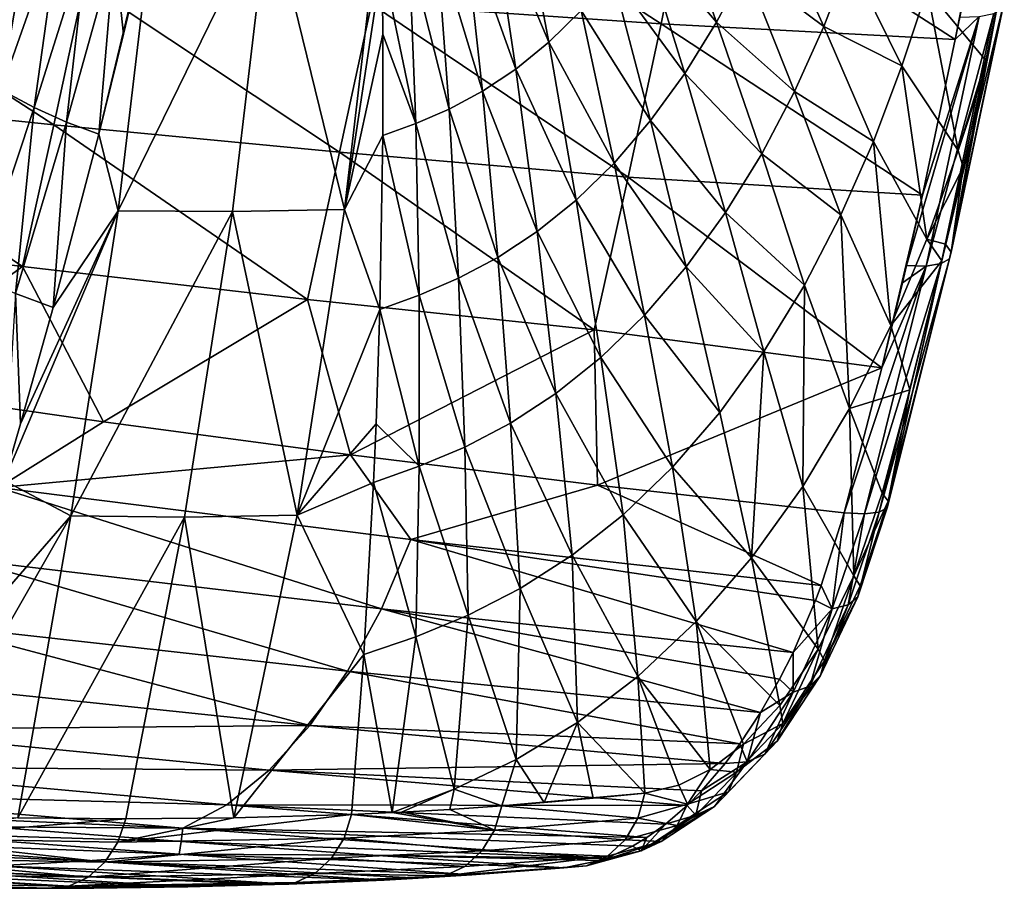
# Model space of a CAD drawing. Header units: metres. Extents: x 26 to 263, y -109 to 109.
# Tile 232 of 256: x 146 to 157, y -96 to -86. Entities that reach past the tile are written whole.
import ezdxf

# ---------------------------------------------------------------- set-up
doc = ezdxf.new("R2010")
doc.units = ezdxf.units.M
doc.layers.add('solid_500750', color=7, linetype='CONTINUOUS')

msp = doc.modelspace()

# ---------------------------------------------------------------- linework, layer by layer
at = {"layer": 'solid_500750'}
for points in [[(150.234665, -84.571678, 22.550259), (153.01886, -86.377235, 24.97905), (149.90889, -86.167274, 23.004427)], [(150.234665, -84.571678, 22.550259), (153.352753, -84.724182, 24.512287), (153.01886, -86.377235, 24.97905)], [(153.352753, -84.724182, 24.512287), (156.1772, -86.547089, 27.004286), (153.01886, -86.377235, 24.97905)], [(153.352753, -84.724182, 24.512287), (156.529434, -84.771332, 26.508871), (156.1772, -86.547089, 27.004286)], [(156.529434, -84.771332, 26.508871), (156.225586, -86.306702, 26.936512), (156.1772, -86.547089, 27.004286)], [(146.270798, -85.102325, 46.043823), (145.977966, -84.863426, 46.461357), (145.578094, -86.848694, 46.573936)], [(151.491409, -84.875816, 38.584274), (151.198776, -85.115059, 39.002876), (151.814957, -86.57579, 37.663479)], [(151.491409, -84.875816, 38.584274), (151.814957, -86.57579, 37.663479), (152.161636, -86.235565, 37.168888)], [(153.102676, -84.944679, 35.824417), (152.810257, -85.413963, 36.242542), (153.615524, -86.361649, 34.568562)], [(153.102676, -84.944679, 35.824417), (153.615524, -86.361649, 34.568562), (153.925705, -85.777451, 34.12056)], [(147.582458, -85.057518, 44.30603), (147.247971, -86.489105, 44.447887), (146.982468, -87.562737, 44.544022)], [(147.190659, -88.386589, 44.032692), (147.582458, -85.057518, 44.30603), (146.982468, -87.562737, 44.544022)], [(147.190659, -88.386589, 44.032692), (148.811737, -85.069092, 42.582405), (147.582458, -85.057518, 44.30603)], [(147.190659, -88.386589, 44.032692), (148.417114, -88.395195, 42.305561), (148.811737, -85.069092, 42.582405)], [(147.582458, -85.057518, 44.30603), (147.436584, -85.693657, 44.370991), (147.247971, -86.489105, 44.447887)], [(148.811737, -85.069092, 42.582405), (148.417114, -88.395195, 42.305561), (149.620941, -88.37368, 40.56572)], [(148.811737, -85.069092, 42.582405), (149.620941, -88.37368, 40.56572), (150.012024, -85.037697, 40.840565)], [(149.620941, -88.37368, 40.56572), (150.023788, -85.707298, 40.672909), (150.012024, -85.037697, 40.840565)], [(146.270798, -85.102325, 46.043823), (145.578094, -86.848694, 46.573936), (145.933502, -87.086334, 46.063946)], [(146.565674, -85.29924, 45.622974), (146.270798, -85.102325, 46.043823), (145.933502, -87.086334, 46.063946)], [(151.198776, -85.115059, 39.002876), (150.903717, -85.312256, 39.42453), (151.460205, -86.86454, 38.16893)], [(151.198776, -85.115059, 39.002876), (151.460205, -86.86454, 38.16893), (151.814957, -86.57579, 37.663479)], [(154.203323, -85.168755, 33.716347), (153.925705, -85.777451, 34.12056), (154.76593, -86.406784, 32.316479)], [(154.203323, -85.168755, 33.716347), (154.76593, -86.406784, 32.316479), (155.043793, -85.689423, 31.897598)], [(146.565674, -85.29924, 45.622974), (145.933502, -87.086334, 46.063946), (146.287216, -87.278107, 45.554417)], [(146.859238, -85.458145, 45.20295), (146.565674, -85.29924, 45.622974), (146.287216, -87.278107, 45.554417)], [(150.903717, -85.312256, 39.42453), (150.608978, -85.47139, 39.844658), (151.101959, -87.102531, 38.67812)], [(150.903717, -85.312256, 39.42453), (151.101959, -87.102531, 38.67812), (151.460205, -86.86454, 38.16893)], [(152.810257, -85.413963, 36.242542), (152.495117, -85.846619, 36.692749), (153.274261, -86.911682, 35.058746)], [(152.810257, -85.413963, 36.242542), (153.274261, -86.911682, 35.058746), (153.615524, -86.361649, 34.568562)], [(146.859238, -85.458145, 45.20295), (146.287216, -87.278107, 45.554417), (146.63652, -87.43325, 45.048233)], [(147.149246, -85.586678, 44.786087), (146.859238, -85.458145, 45.20295), (146.63652, -87.43325, 45.048233)], [(150.608978, -85.47139, 39.844658), (150.31601, -85.600105, 40.260353), (150.743561, -87.294594, 39.185535)], [(150.608978, -85.47139, 39.844658), (150.743561, -87.294594, 39.185535), (151.101959, -87.102531, 38.67812)], [(147.149246, -85.586678, 44.786087), (146.63652, -87.43325, 45.048233), (146.982468, -87.562737, 44.544022)], [(147.247971, -86.489105, 44.447887), (147.149246, -85.586678, 44.786087), (146.982468, -87.562737, 44.544022)], [(147.247971, -86.489105, 44.447887), (147.436584, -85.693657, 44.370991), (147.149246, -85.586678, 44.786087)], [(150.31601, -85.600105, 40.260353), (150.023788, -85.707298, 40.672909), (150.38681, -87.449966, 39.687656)], [(150.31601, -85.600105, 40.260353), (150.38681, -87.449966, 39.687656), (150.743561, -87.294594, 39.185535)], [(143.759705, -85.684631, 19.176031), (146.498367, -87.463379, 21.526516), (143.441803, -87.144661, 19.61013)], [(143.759705, -85.684631, 19.176031), (146.828674, -85.93634, 21.074917), (146.498367, -87.463379, 21.526516)], [(149.620941, -88.37368, 40.56572), (150.031342, -86.489349, 40.472759), (150.023788, -85.707298, 40.672909)], [(150.023788, -85.707298, 40.672909), (150.031342, -86.489349, 40.472759), (150.38681, -87.449966, 39.687656)], [(155.043793, -85.689423, 31.897598), (154.76593, -86.406784, 32.316479), (155.604752, -86.830643, 30.425112)], [(155.043793, -85.689423, 31.897598), (155.604752, -86.830643, 30.425112), (155.875656, -86.009003, 29.991709)], [(153.925705, -85.777451, 34.12056), (153.615524, -86.361649, 34.568562), (154.451782, -87.105743, 32.781727)], [(153.925705, -85.777451, 34.12056), (154.451782, -87.105743, 32.781727), (154.76593, -86.406784, 32.316479)], [(146.828674, -85.93634, 21.074917), (149.567093, -87.756332, 23.470621), (146.498367, -87.463379, 21.526516)], [(146.828674, -85.93634, 21.074917), (149.90889, -86.167274, 23.004427), (149.567093, -87.756332, 23.470621)], [(152.495117, -85.846619, 36.692749), (152.161636, -86.235565, 37.168888), (152.905655, -87.418449, 35.586075)], [(152.495117, -85.846619, 36.692749), (152.905655, -87.418449, 35.586075), (153.274261, -86.911682, 35.058746)], [(155.875656, -86.009003, 29.991709), (155.604752, -86.830643, 30.425112), (156.210678, -87.738045, 28.810516)], [(155.875656, -86.009003, 29.991709), (156.50618, -86.770866, 28.310583), (156.651566, -86.061409, 28.104738)], [(155.875656, -86.009003, 29.991709), (156.210678, -87.738045, 28.810516), (156.50618, -86.770866, 28.310583)], [(156.133804, -88.829422, 28.625242), (156.117157, -88.901001, 28.355877), (156.704544, -86.14418, 27.849201)], [(156.117157, -88.901001, 28.355877), (156.684494, -86.214684, 27.585552), (156.704544, -86.14418, 27.849201)], [(156.133804, -88.829422, 28.625242), (156.651566, -86.061409, 28.104738), (156.50618, -86.770866, 28.310583)], [(156.133804, -88.829422, 28.625242), (156.704544, -86.14418, 27.849201), (156.651566, -86.061409, 28.104738)], [(149.90889, -86.167274, 23.004427), (152.666794, -88.023972, 25.454966), (149.567093, -87.756332, 23.470621)], [(149.90889, -86.167274, 23.004427), (153.01886, -86.377235, 24.97905), (152.666794, -88.023972, 25.454966)], [(152.161636, -86.235565, 37.168888), (151.814957, -86.57579, 37.663479), (152.514755, -87.873734, 36.143444)], [(152.161636, -86.235565, 37.168888), (152.514755, -87.873734, 36.143444), (152.905655, -87.418449, 35.586075)], [(156.025909, -88.952492, 28.097069), (156.592575, -86.267632, 27.333372), (156.684494, -86.214684, 27.585552)], [(156.117157, -88.901001, 28.355877), (156.025909, -88.952492, 28.097069), (156.684494, -86.214684, 27.585552)], [(153.615524, -86.361649, 34.568562), (153.274261, -86.911682, 35.058746), (154.099472, -87.776077, 33.296432)], [(153.615524, -86.361649, 34.568562), (154.099472, -87.776077, 33.296432), (154.451782, -87.105743, 32.781727)], [(156.435684, -86.299088, 27.111494), (155.654968, -88.974113, 27.687479), (155.825943, -88.218887, 27.476288)], [(155.867203, -88.979881, 27.868994), (155.654968, -88.974113, 27.687479), (156.435684, -86.299088, 27.111494)], [(156.435684, -86.299088, 27.111494), (155.825943, -88.218887, 27.476288), (156.1772, -86.547089, 27.004286)], [(156.025909, -88.952492, 28.097069), (155.867203, -88.979881, 27.868994), (156.592575, -86.267632, 27.333372)], [(155.867203, -88.979881, 27.868994), (156.435684, -86.299088, 27.111494), (156.592575, -86.267632, 27.333372)], [(156.435684, -86.299088, 27.111494), (156.1772, -86.547089, 27.004286), (156.225586, -86.306702, 26.936512)], [(153.01886, -86.377235, 24.97905), (155.825943, -88.218887, 27.476288), (152.666794, -88.023972, 25.454966)], [(153.01886, -86.377235, 24.97905), (156.1772, -86.547089, 27.004286), (155.825943, -88.218887, 27.476288)], [(154.76593, -86.406784, 32.316479), (154.451782, -87.105743, 32.781727), (155.29863, -87.641312, 30.900738)], [(154.76593, -86.406784, 32.316479), (155.29863, -87.641312, 30.900738), (155.604752, -86.830643, 30.425112)], [(149.620941, -88.37368, 40.56572), (150.030762, -87.579628, 40.185944), (150.031342, -86.489349, 40.472759)], [(150.031342, -86.489349, 40.472759), (150.030762, -87.579628, 40.185944), (150.38681, -87.449966, 39.687656)], [(151.814957, -86.57579, 37.663479), (151.460205, -86.86454, 38.16893), (152.107513, -88.27179, 36.722218)], [(151.814957, -86.57579, 37.663479), (152.107513, -88.27179, 36.722218), (152.514755, -87.873734, 36.143444)], [(156.133804, -88.829422, 28.625242), (156.50618, -86.770866, 28.310583), (156.466949, -86.961853, 28.365322)], [(156.466949, -86.961853, 28.365322), (156.50618, -86.770866, 28.310583), (156.210678, -87.738045, 28.810516)], [(151.460205, -86.86454, 38.16893), (151.101959, -87.102531, 38.67812), (151.689896, -88.609474, 37.313618)], [(151.460205, -86.86454, 38.16893), (151.689896, -88.609474, 37.313618), (152.107513, -88.27179, 36.722218)], [(155.604752, -86.830643, 30.425112), (155.29863, -87.641312, 30.900738), (155.874313, -88.690811, 29.358494)], [(155.604752, -86.830643, 30.425112), (155.874313, -88.690811, 29.358494), (156.210678, -87.738045, 28.810516)], [(153.274261, -86.911682, 35.058746), (152.905655, -87.418449, 35.586075), (153.71051, -88.406731, 33.858753)], [(153.274261, -86.911682, 35.058746), (153.71051, -88.406731, 33.858753), (154.099472, -87.776077, 33.296432)], [(156.133804, -88.829422, 28.625242), (156.466949, -86.961853, 28.365322), (156.262207, -87.91777, 28.644272)], [(156.262207, -87.91777, 28.644272), (156.466949, -86.961853, 28.365322), (156.210678, -87.738045, 28.810516)], [(146.287216, -87.278107, 45.554417), (145.933502, -87.086334, 46.063946), (145.681702, -89.092484, 45.881577)], [(151.101959, -87.102531, 38.67812), (150.743561, -87.294594, 39.185535), (151.267319, -88.887711, 37.909401)], [(151.101959, -87.102531, 38.67812), (151.267319, -88.887711, 37.909401), (151.689896, -88.609474, 37.313618)], [(154.451782, -87.105743, 32.781727), (154.099472, -87.776077, 33.296432), (154.950577, -88.430756, 31.42795)], [(154.451782, -87.105743, 32.781727), (154.950577, -88.430756, 31.42795), (155.29863, -87.641312, 30.900738)], [(143.441803, -87.144661, 19.61013), (146.163467, -88.983459, 21.994001), (143.1138, -88.597786, 20.055567)], [(143.441803, -87.144661, 19.61013), (146.498367, -87.463379, 21.526516), (146.163467, -88.983459, 21.994001)], [(146.287216, -87.278107, 45.554417), (145.681702, -89.092484, 45.881577), (146.088882, -89.273796, 45.284721)], [(146.63652, -87.43325, 45.048233), (146.287216, -87.278107, 45.554417), (146.088882, -89.273796, 45.284721)], [(150.743561, -87.294594, 39.185535), (150.38681, -87.449966, 39.687656), (150.84375, -89.112206, 38.503178)], [(150.743561, -87.294594, 39.185535), (150.84375, -89.112206, 38.503178), (151.267319, -88.887711, 37.909401)], [(152.905655, -87.418449, 35.586075), (152.514755, -87.873734, 36.143444), (153.289001, -88.987328, 34.462967)], [(152.905655, -87.418449, 35.586075), (153.289001, -88.987328, 34.462967), (153.71051, -88.406731, 33.858753)], [(146.63652, -87.43325, 45.048233), (146.088882, -89.273796, 45.284721), (146.492233, -89.425171, 44.689903)], [(146.498367, -87.463379, 21.526516), (149.221634, -89.338455, 23.953714), (146.163467, -88.983459, 21.994001)], [(146.982468, -87.562737, 44.544022), (146.63652, -87.43325, 45.048233), (146.492233, -89.425171, 44.689903)], [(146.498367, -87.463379, 21.526516), (149.567093, -87.756332, 23.470621), (149.221634, -89.338455, 23.953714)], [(150.38681, -87.449966, 39.687656), (150.030762, -87.579628, 40.185944), (150.421448, -89.293793, 39.090843)], [(150.38681, -87.449966, 39.687656), (150.421448, -89.293793, 39.090843), (150.84375, -89.112206, 38.503178)], [(147.190659, -88.386589, 44.032692), (146.982468, -87.562737, 44.544022), (146.492233, -89.425171, 44.689903)], [(149.620941, -88.37368, 40.56572), (149.999741, -89.445457, 39.674194), (150.030762, -87.579628, 40.185944)], [(150.030762, -87.579628, 40.185944), (149.999741, -89.445457, 39.674194), (150.421448, -89.293793, 39.090843)], [(155.29863, -87.641312, 30.900738), (154.950577, -88.430756, 31.42795), (155.486221, -89.62001, 29.967308)], [(155.29863, -87.641312, 30.900738), (155.486221, -89.62001, 29.967308), (155.874313, -88.690811, 29.358494)], [(156.262207, -87.91777, 28.644272), (156.210678, -87.738045, 28.810516), (155.874313, -88.690811, 29.358494)], [(149.567093, -87.756332, 23.470621), (152.302307, -89.66394, 25.941145), (149.221634, -89.338455, 23.953714)], [(149.567093, -87.756332, 23.470621), (152.666794, -88.023972, 25.454966), (152.302307, -89.66394, 25.941145)], [(154.099472, -87.776077, 33.296432), (153.71051, -88.406731, 33.858753), (154.558136, -89.187393, 32.010075)], [(154.099472, -87.776077, 33.296432), (154.558136, -89.187393, 32.010075), (154.950577, -88.430756, 31.42795)], [(152.514755, -87.873734, 36.143444), (152.107513, -88.27179, 36.722218), (152.840652, -89.508553, 35.101036)], [(152.514755, -87.873734, 36.143444), (152.840652, -89.508553, 35.101036), (153.289001, -88.987328, 34.462967)], [(156.074081, -88.746002, 28.884636), (156.262207, -87.91777, 28.644272), (155.874313, -88.690811, 29.358494)], [(156.133804, -88.829422, 28.625242), (156.262207, -87.91777, 28.644272), (156.074081, -88.746002, 28.884636)], [(152.666794, -88.023972, 25.454966), (155.389877, -90.074623, 27.991121), (152.302307, -89.66394, 25.941145)], [(152.666794, -88.023972, 25.454966), (155.825943, -88.218887, 27.476288), (155.389877, -90.074623, 27.991121)], [(152.107513, -88.27179, 36.722218), (151.689896, -88.609474, 37.313618), (152.372238, -89.963928, 35.763184)], [(152.107513, -88.27179, 36.722218), (152.372238, -89.963928, 35.763184), (152.840652, -89.508553, 35.101036)], [(155.825943, -88.218887, 27.476288), (155.611588, -89.159813, 27.7391), (155.389877, -90.074623, 27.991121)], [(155.825943, -88.218887, 27.476288), (155.654968, -88.974113, 27.687479), (155.611588, -89.159813, 27.7391)], [(148.417114, -88.395195, 42.305561), (149.112518, -91.655777, 40.209713), (149.620941, -88.37368, 40.56572)], [(149.620941, -88.37368, 40.56572), (149.112518, -91.655777, 40.209713), (149.999741, -89.445457, 39.674194)], [(147.190659, -88.386589, 44.032692), (146.142471, -90.674118, 44.772953), (145.966019, -91.282471, 44.809151)], [(147.190659, -88.386589, 44.032692), (145.966019, -91.282471, 44.809151), (146.682907, -91.662018, 43.677166)], [(147.190659, -88.386589, 44.032692), (146.492233, -89.425171, 44.689903), (146.142471, -90.674118, 44.772953)], [(147.190659, -88.386589, 44.032692), (146.682907, -91.662018, 43.677166), (148.417114, -88.395195, 42.305561)], [(146.682907, -91.662018, 43.677166), (147.903336, -91.678391, 41.94529), (148.417114, -88.395195, 42.305561)], [(148.417114, -88.395195, 42.305561), (147.903336, -91.678391, 41.94529), (149.112518, -91.655777, 40.209713)], [(153.71051, -88.406731, 33.858753), (153.289001, -88.987328, 34.462967), (154.122726, -89.898743, 32.644951)], [(153.71051, -88.406731, 33.858753), (154.122726, -89.898743, 32.644951), (154.558136, -89.187393, 32.010075)], [(154.950577, -88.430756, 31.42795), (154.558136, -89.187393, 32.010075), (155.041428, -90.510902, 30.64257)], [(154.950577, -88.430756, 31.42795), (155.041428, -90.510902, 30.64257), (155.486221, -89.62001, 29.967308)], [(143.1138, -88.597786, 20.055567), (146.163467, -88.983459, 21.994001), (144.380127, -90.272316, 21.53207)], [(151.689896, -88.609474, 37.313618), (151.267319, -88.887711, 37.909401), (151.890594, -90.349945, 36.439487)], [(151.689896, -88.609474, 37.313618), (151.890594, -90.349945, 36.439487), (152.372238, -89.963928, 35.763184)], [(156.032242, -88.923447, 28.93614), (155.874313, -88.690811, 29.358494), (155.486221, -89.62001, 29.967308)], [(156.032242, -88.923447, 28.93614), (156.074081, -88.746002, 28.884636), (155.874313, -88.690811, 29.358494)], [(155.458923, -91.506416, 29.377014), (156.074081, -88.746002, 28.884636), (156.032242, -88.923447, 28.93614)], [(155.458923, -91.506416, 29.377014), (156.133804, -88.829422, 28.625242), (156.074081, -88.746002, 28.884636)], [(151.267319, -88.887711, 37.909401), (150.84375, -89.112206, 38.503178), (151.402023, -90.66777, 37.120636)], [(151.267319, -88.887711, 37.909401), (151.402023, -90.66777, 37.120636), (151.890594, -90.349945, 36.439487)], [(155.360062, -91.622711, 28.833832), (156.025909, -88.952492, 28.097069), (156.117157, -88.901001, 28.355877)], [(155.448135, -91.576233, 29.100889), (155.360062, -91.622711, 28.833832), (156.117157, -88.901001, 28.355877)], [(155.458923, -91.506416, 29.377014), (155.448135, -91.576233, 29.100889), (156.133804, -88.829422, 28.625242)], [(155.448135, -91.576233, 29.100889), (156.117157, -88.901001, 28.355877), (156.133804, -88.829422, 28.625242)], [(146.163467, -88.983459, 21.994001), (147.032806, -90.653931, 23.235765), (144.380127, -90.272316, 21.53207)], [(146.163467, -88.983459, 21.994001), (149.221634, -89.338455, 23.953714), (147.032806, -90.653931, 23.235765)], [(153.289001, -88.987328, 34.462967), (152.840652, -89.508553, 35.101036), (153.648819, -90.553123, 33.326115)], [(153.289001, -88.987328, 34.462967), (153.648819, -90.553123, 33.326115), (154.122726, -89.898743, 32.644951)], [(155.867203, -88.979881, 27.868994), (154.986389, -91.632645, 28.411184), (155.389877, -90.074623, 27.991121)], [(155.201859, -91.642075, 28.597536), (154.986389, -91.632645, 28.411184), (155.867203, -88.979881, 27.868994)], [(155.201859, -91.642075, 28.597536), (155.867203, -88.979881, 27.868994), (156.025909, -88.952492, 28.097069)], [(155.360062, -91.622711, 28.833832), (155.201859, -91.642075, 28.597536), (156.025909, -88.952492, 28.097069)], [(155.867203, -88.979881, 27.868994), (155.389877, -90.074623, 27.991121), (155.611588, -89.159813, 27.7391)], [(155.458923, -91.506416, 29.377014), (156.032242, -88.923447, 28.93614), (155.688461, -90.310226, 29.331724)], [(155.688461, -90.310226, 29.331724), (156.032242, -88.923447, 28.93614), (155.486221, -89.62001, 29.967308)], [(155.867203, -88.979881, 27.868994), (155.611588, -89.159813, 27.7391), (155.654968, -88.974113, 27.687479)], [(150.84375, -89.112206, 38.503178), (150.421448, -89.293793, 39.090843), (150.911285, -90.923988, 37.799435)], [(150.84375, -89.112206, 38.503178), (150.911285, -90.923988, 37.799435), (151.402023, -90.66777, 37.120636)], [(154.558136, -89.187393, 32.010075), (154.122726, -89.898743, 32.644951), (154.540939, -91.347336, 31.381781)], [(154.558136, -89.187393, 32.010075), (154.540939, -91.347336, 31.381781), (155.041428, -90.510902, 30.64257)], [(146.142471, -90.674118, 44.772953), (146.088882, -89.273796, 45.284721), (145.966019, -91.282471, 44.809151)], [(146.142471, -90.674118, 44.772953), (146.492233, -89.425171, 44.689903), (146.088882, -89.273796, 45.284721)], [(150.421448, -89.293793, 39.090843), (149.999741, -89.445457, 39.674194), (150.421204, -91.131073, 38.471272)], [(150.421448, -89.293793, 39.090843), (150.421204, -91.131073, 38.471272), (150.911285, -90.923988, 37.799435)], [(149.221634, -89.338455, 23.953714), (149.684921, -91.007843, 24.950247), (147.032806, -90.653931, 23.235765)], [(149.221634, -89.338455, 23.953714), (152.302307, -89.66394, 25.941145), (149.684921, -91.007843, 24.950247)], [(149.112518, -91.655777, 40.209713), (149.958679, -90.674309, 39.322777), (149.999741, -89.445457, 39.674194)], [(149.999741, -89.445457, 39.674194), (149.958679, -90.674309, 39.322777), (150.421204, -91.131073, 38.471272)], [(152.840652, -89.508553, 35.101036), (152.372238, -89.963928, 35.763184), (153.142731, -91.140083, 34.044537)], [(152.840652, -89.508553, 35.101036), (153.142731, -91.140083, 34.044537), (153.648819, -90.553123, 33.326115)], [(155.688461, -90.310226, 29.331724), (155.486221, -89.62001, 29.967308), (155.041428, -90.510902, 30.64257)], [(152.302307, -89.66394, 25.941145), (152.336227, -91.334076, 26.675411), (149.684921, -91.007843, 24.950247)], [(152.302307, -89.66394, 25.941145), (155.389877, -90.074623, 27.991121), (152.336227, -91.334076, 26.675411)], [(152.372238, -89.963928, 35.763184), (151.890594, -90.349945, 36.439487), (152.612106, -91.652382, 34.789288)], [(152.372238, -89.963928, 35.763184), (152.612106, -91.652382, 34.789288), (153.142731, -91.140083, 34.044537)], [(154.122726, -89.898743, 32.644951), (153.648819, -90.553123, 33.326115), (153.98996, -92.114052, 32.176922)], [(154.122726, -89.898743, 32.644951), (153.98996, -92.114052, 32.176922), (154.540939, -91.347336, 31.381781)], [(155.389877, -90.074623, 27.991121), (154.986389, -91.632645, 28.411184), (152.336227, -91.334076, 26.675411)], [(145.906738, -91.357635, 22.986607), (144.380127, -90.272316, 21.53207), (147.032806, -90.653931, 23.235765)], [(151.890594, -90.349945, 36.439487), (151.402023, -90.66777, 37.120636), (152.064774, -92.086159, 35.549309)], [(151.890594, -90.349945, 36.439487), (152.064774, -92.086159, 35.549309), (152.612106, -91.652382, 34.789288)], [(155.391556, -91.41893, 29.639776), (155.688461, -90.310226, 29.331724), (155.041428, -90.510902, 30.64257)], [(155.458923, -91.506416, 29.377014), (155.688461, -90.310226, 29.331724), (155.391556, -91.41893, 29.639776)], [(153.648819, -90.553123, 33.326115), (153.142731, -91.140083, 34.044537), (153.98996, -92.114052, 32.176922)], [(155.090149, -92.306999, 29.981735), (155.041428, -90.510902, 30.64257), (154.540939, -91.347336, 31.381781)], [(155.090149, -92.306999, 29.981735), (155.391556, -91.41893, 29.639776), (155.041428, -90.510902, 30.64257)], [(145.906738, -91.357635, 22.986607), (147.032806, -90.653931, 23.235765), (149.684921, -91.007843, 24.950247)], [(149.112518, -91.655777, 40.209713), (149.931259, -91.305893, 39.137718), (149.958679, -90.674309, 39.322777)], [(149.958679, -90.674309, 39.322777), (149.931259, -91.305893, 39.137718), (150.421204, -91.131073, 38.471272)], [(151.402023, -90.66777, 37.120636), (150.911285, -90.923988, 37.799435), (151.508026, -92.442787, 36.314274)], [(151.402023, -90.66777, 37.120636), (151.508026, -92.442787, 36.314274), (152.064774, -92.086159, 35.549309)], [(150.332169, -91.917824, 25.811747), (145.906738, -91.357635, 22.986607), (149.684921, -91.007843, 24.950247)], [(150.332169, -91.917824, 25.811747), (149.684921, -91.007843, 24.950247), (152.336227, -91.334076, 26.675411)], [(150.911285, -90.923988, 37.799435), (150.421204, -91.131073, 38.471272), (150.947571, -92.729805, 37.076252)], [(150.911285, -90.923988, 37.799435), (150.947571, -92.729805, 37.076252), (151.508026, -92.442787, 36.314274)], [(150.421204, -91.131073, 38.471272), (149.931259, -91.305893, 39.137718), (150.387039, -92.961327, 37.83025)], [(150.421204, -91.131073, 38.471272), (150.387039, -92.961327, 37.83025), (150.947571, -92.729805, 37.076252)], [(153.142731, -91.140083, 34.044537), (152.612106, -91.652382, 34.789288), (153.396515, -92.797485, 33.016258)], [(153.142731, -91.140083, 34.044537), (153.396515, -92.797485, 33.016258), (153.98996, -92.114052, 32.176922)], [(146.682907, -91.662018, 43.677166), (145.966019, -91.282471, 44.809151), (145.406662, -93.127205, 44.901997)], [(149.112518, -91.655777, 40.209713), (149.826508, -93.154015, 38.578979), (149.931259, -91.305893, 39.137718)], [(149.931259, -91.305893, 39.137718), (149.826508, -93.154015, 38.578979), (150.387039, -92.961327, 37.83025)], [(154.739746, -92.410728, 28.677393), (150.332169, -91.917824, 25.811747), (152.336227, -91.334076, 26.675411)], [(154.739746, -92.410728, 28.677393), (152.336227, -91.334076, 26.675411), (154.986389, -91.632645, 28.411184)], [(150.017044, -92.663528, 26.207144), (145.574051, -92.13456, 23.414015), (145.906738, -91.357635, 22.986607)], [(150.017044, -92.663528, 26.207144), (145.906738, -91.357635, 22.986607), (150.332169, -91.917824, 25.811747)], [(154.705688, -93.095222, 30.483042), (154.540939, -91.347336, 31.381781), (153.98996, -92.114052, 32.176922)], [(154.705688, -93.095222, 30.483042), (155.090149, -92.306999, 29.981735), (154.540939, -91.347336, 31.381781)], [(155.458923, -91.506416, 29.377014), (155.391556, -91.41893, 29.639776), (155.090149, -92.306999, 29.981735)], [(155.156326, -92.415466, 29.718533), (155.458923, -91.506416, 29.377014), (155.090149, -92.306999, 29.981735)], [(155.156326, -92.415466, 29.718533), (155.448135, -91.576233, 29.100889), (155.458923, -91.506416, 29.377014)], [(147.903336, -91.678391, 41.94529), (148.432938, -94.907944, 39.841549), (149.112518, -91.655777, 40.209713)], [(149.112518, -91.655777, 40.209713), (148.432938, -94.907944, 39.841549), (149.826508, -93.154015, 38.578979)], [(152.612106, -91.652382, 34.789288), (152.064774, -92.086159, 35.549309), (152.770645, -93.388283, 33.885704)], [(152.612106, -91.652382, 34.789288), (152.770645, -93.388283, 33.885704), (153.396515, -92.797485, 33.016258)], [(154.856018, -92.661217, 28.966305), (154.739746, -92.410728, 28.677393), (154.986389, -91.632645, 28.411184)], [(154.856018, -92.661217, 28.966305), (154.986389, -91.632645, 28.411184), (155.201859, -91.642075, 28.597536)], [(155.027374, -92.617668, 29.19655), (154.856018, -92.661217, 28.966305), (155.201859, -91.642075, 28.597536)], [(155.130356, -92.533379, 29.454538), (155.027374, -92.617668, 29.19655), (155.360062, -91.622711, 28.833832)], [(155.027374, -92.617668, 29.19655), (155.201859, -91.642075, 28.597536), (155.360062, -91.622711, 28.833832)], [(155.130356, -92.533379, 29.454538), (155.360062, -91.622711, 28.833832), (155.448135, -91.576233, 29.100889)], [(155.156326, -92.415466, 29.718533), (155.130356, -92.533379, 29.454538), (155.448135, -91.576233, 29.100889)], [(146.682907, -91.662018, 43.677166), (145.406662, -93.127205, 44.901997), (144.844055, -94.870651, 44.966179)], [(146.682907, -91.662018, 43.677166), (144.844055, -94.870651, 44.966179), (146.112946, -94.90802, 43.15485)], [(146.682907, -91.662018, 43.677166), (146.112946, -94.90802, 43.15485), (147.903336, -91.678391, 41.94529)], [(146.112946, -94.90802, 43.15485), (147.270905, -94.918953, 41.500767), (147.903336, -91.678391, 41.94529)], [(147.903336, -91.678391, 41.94529), (147.270905, -94.918953, 41.500767), (148.432938, -94.907944, 39.841549)], [(154.436752, -93.130859, 29.046398), (150.017044, -92.663528, 26.207144), (150.332169, -91.917824, 25.811747)], [(154.678574, -92.572342, 28.749023), (150.332169, -91.917824, 25.811747), (154.739746, -92.410728, 28.677393)], [(154.436752, -93.130859, 29.046398), (150.332169, -91.917824, 25.811747), (154.678574, -92.572342, 28.749023)], [(149.652191, -93.333099, 26.694281), (145.188934, -92.835266, 23.934401), (145.574051, -92.13456, 23.414015)], [(149.652191, -93.333099, 26.694281), (145.574051, -92.13456, 23.414015), (150.017044, -92.663528, 26.207144)], [(152.064774, -92.086159, 35.549309), (151.508026, -92.442787, 36.314274), (152.12265, -93.882057, 34.771152)], [(152.064774, -92.086159, 35.549309), (152.12265, -93.882057, 34.771152), (152.770645, -93.388283, 33.885704)], [(154.29512, -93.699944, 31.056543), (153.98996, -92.114052, 32.176922), (153.396515, -92.797485, 33.016258)], [(154.29512, -93.699944, 31.056543), (154.705688, -93.095222, 30.483042), (153.98996, -92.114052, 32.176922)], [(154.774231, -93.219719, 30.216085), (155.090149, -92.306999, 29.981735), (154.705688, -93.095222, 30.483042)], [(155.156326, -92.415466, 29.718533), (155.090149, -92.306999, 29.981735), (154.774231, -93.219719, 30.216085)], [(151.508026, -92.442787, 36.314274), (150.947571, -92.729805, 37.076252), (151.462326, -94.281273, 35.659702)], [(151.508026, -92.442787, 36.314274), (151.462326, -94.281273, 35.659702), (152.12265, -93.882057, 34.771152)], [(154.856018, -92.661217, 28.966305), (154.678574, -92.572342, 28.749023), (154.739746, -92.410728, 28.677393)], [(155.156326, -92.415466, 29.718533), (154.774231, -93.219719, 30.216085), (155.130356, -92.533379, 29.454538)], [(154.856018, -92.661217, 28.966305), (154.436752, -93.130859, 29.046398), (154.678574, -92.572342, 28.749023)], [(155.130356, -92.533379, 29.454538), (154.731537, -93.376808, 29.975731), (155.027374, -92.617668, 29.19655)], [(154.774231, -93.219719, 30.216085), (154.731537, -93.376808, 29.975731), (155.130356, -92.533379, 29.454538)], [(154.087112, -93.776382, 29.507578), (149.652191, -93.333099, 26.694281), (150.017044, -92.663528, 26.207144)], [(154.291397, -93.418793, 29.234266), (150.017044, -92.663528, 26.207144), (154.436752, -93.130859, 29.046398)], [(154.087112, -93.776382, 29.507578), (150.017044, -92.663528, 26.207144), (154.291397, -93.418793, 29.234266)], [(154.856018, -92.661217, 28.966305), (154.435944, -93.556694, 29.517218), (154.436752, -93.130859, 29.046398)], [(154.615509, -93.492378, 29.736046), (154.435944, -93.556694, 29.517218), (154.856018, -92.661217, 28.966305)], [(155.027374, -92.617668, 29.19655), (154.615509, -93.492378, 29.736046), (154.856018, -92.661217, 28.966305)], [(154.731537, -93.376808, 29.975731), (154.615509, -93.492378, 29.736046), (155.027374, -92.617668, 29.19655)], [(150.947571, -92.729805, 37.076252), (150.387039, -92.961327, 37.83025), (150.797073, -94.597534, 36.542229)], [(150.947571, -92.729805, 37.076252), (150.797073, -94.597534, 36.542229), (151.462326, -94.281273, 35.659702)], [(153.547653, -94.387619, 32.164009), (153.396515, -92.797485, 33.016258), (152.770645, -93.388283, 33.885704)], [(153.904419, -94.116821, 31.626213), (154.29512, -93.699944, 31.056543), (153.396515, -92.797485, 33.016258)], [(153.547653, -94.387619, 32.164009), (153.904419, -94.116821, 31.626213), (153.396515, -92.797485, 33.016258)], [(149.247833, -93.914108, 27.259464), (144.762192, -93.446518, 24.533102), (145.188934, -92.835266, 23.934401)], [(149.247833, -93.914108, 27.259464), (145.188934, -92.835266, 23.934401), (149.652191, -93.333099, 26.694281)], [(150.387039, -92.961327, 37.83025), (149.826508, -93.154015, 38.578979), (150.133484, -94.849564, 37.411922)], [(150.387039, -92.961327, 37.83025), (150.133484, -94.849564, 37.411922), (150.797073, -94.597534, 36.542229)], [(154.435944, -93.556694, 29.517218), (154.291397, -93.418793, 29.234266), (154.436752, -93.130859, 29.046398)], [(154.327194, -93.89386, 30.839167), (154.705688, -93.095222, 30.483042), (154.29512, -93.699944, 31.056543)], [(154.774231, -93.219719, 30.216085), (154.705688, -93.095222, 30.483042), (154.327194, -93.89386, 30.839167)], [(148.432938, -94.907944, 39.841549), (149.696167, -94.870651, 38.03664), (149.826508, -93.154015, 38.578979)], [(149.826508, -93.154015, 38.578979), (149.696167, -94.870651, 38.03664), (150.133484, -94.849564, 37.411922)], [(154.774231, -93.219719, 30.216085), (154.327194, -93.89386, 30.839167), (154.731537, -93.376808, 29.975731)], [(149.247833, -93.914108, 27.259464), (149.652191, -93.333099, 26.694281), (153.866562, -94.110184, 29.812046)], [(153.866562, -94.110184, 29.812046), (149.652191, -93.333099, 26.694281), (154.087112, -93.776382, 29.507578)], [(144.302994, -93.957352, 25.198101), (144.762192, -93.446518, 24.533102), (149.247833, -93.914108, 27.259464)], [(152.84613, -94.643196, 33.275009), (152.770645, -93.388283, 33.885704), (152.12265, -93.882057, 34.771152)], [(153.210846, -94.556259, 32.6875), (153.547653, -94.387619, 32.164009), (152.770645, -93.388283, 33.885704)], [(152.84613, -94.643196, 33.275009), (153.210846, -94.556259, 32.6875), (152.770645, -93.388283, 33.885704)], [(154.435944, -93.556694, 29.517218), (154.087112, -93.776382, 29.507578), (154.291397, -93.418793, 29.234266)], [(154.327194, -93.89386, 30.839167), (154.264221, -94.082565, 30.62776), (154.731537, -93.376808, 29.975731)], [(154.731537, -93.376808, 29.975731), (154.264221, -94.082565, 30.62776), (154.615509, -93.492378, 29.736046)], [(154.435944, -93.556694, 29.517218), (153.942551, -94.30378, 30.206379), (154.087112, -93.776382, 29.507578)], [(154.132294, -94.22316, 30.41074), (153.942551, -94.30378, 30.206379), (154.435944, -93.556694, 29.517218)], [(154.264221, -94.082565, 30.62776), (154.132294, -94.22316, 30.41074), (154.615509, -93.492378, 29.736046)], [(154.615509, -93.492378, 29.736046), (154.132294, -94.22316, 30.41074), (154.435944, -93.556694, 29.517218)], [(154.327194, -93.89386, 30.839167), (154.29512, -93.699944, 31.056543), (153.904419, -94.116821, 31.626213)], [(153.942551, -94.30378, 30.206379), (153.866562, -94.110184, 29.812046), (154.087112, -93.776382, 29.507578)], [(143.81987, -94.356941, 25.917057), (144.302994, -93.957352, 25.198101), (148.812897, -94.395958, 27.891146)], [(148.812897, -94.395958, 27.891146), (144.302994, -93.957352, 25.198101), (149.247833, -93.914108, 27.259464)], [(148.812897, -94.395958, 27.891146), (149.247833, -93.914108, 27.259464), (153.706635, -94.323494, 30.038679)], [(153.706635, -94.323494, 30.038679), (149.247833, -93.914108, 27.259464), (153.866562, -94.110184, 29.812046)], [(151.762939, -94.74234, 34.999268), (152.12265, -93.882057, 34.771152), (151.462326, -94.281273, 35.659702)], [(151.762939, -94.74234, 34.999268), (152.291229, -94.696487, 34.172161), (152.12265, -93.882057, 34.771152)], [(152.291229, -94.696487, 34.172161), (152.84613, -94.643196, 33.275009), (152.12265, -93.882057, 34.771152)], [(154.327194, -93.89386, 30.839167), (153.904419, -94.116821, 31.626213), (153.830826, -94.414505, 31.563435)], [(154.327194, -93.89386, 30.839167), (153.830826, -94.414505, 31.563435), (154.264221, -94.082565, 30.62776)], [(154.264221, -94.082565, 30.62776), (153.744339, -94.627045, 31.38563), (154.132294, -94.22316, 30.41074)], [(153.830826, -94.414505, 31.563435), (153.744339, -94.627045, 31.38563), (154.264221, -94.082565, 30.62776)], [(153.830826, -94.414505, 31.563435), (153.904419, -94.116821, 31.626213), (153.547653, -94.387619, 32.164009)], [(153.942551, -94.30378, 30.206379), (153.706635, -94.323494, 30.038679), (153.866562, -94.110184, 29.812046)], [(151.309418, -94.777336, 35.689793), (151.462326, -94.281273, 35.659702), (150.797073, -94.597534, 36.542229)], [(151.309418, -94.777336, 35.689793), (151.762939, -94.74234, 34.999268), (151.462326, -94.281273, 35.659702)], [(154.132294, -94.22316, 30.41074), (153.593857, -94.786232, 31.195141), (153.942551, -94.30378, 30.206379)], [(153.744339, -94.627045, 31.38563), (153.593857, -94.786232, 31.195141), (154.132294, -94.22316, 30.41074)], [(143.323029, -94.632172, 26.675024), (143.81987, -94.356941, 25.917057), (148.355637, -94.768196, 28.577389)], [(148.355637, -94.768196, 28.577389), (143.81987, -94.356941, 25.917057), (148.812897, -94.395958, 27.891146)], [(148.355637, -94.768196, 28.577389), (148.812897, -94.395958, 27.891146), (153.297745, -94.772919, 30.635368)], [(148.812897, -94.395958, 27.891146), (153.706635, -94.323494, 30.038679), (153.452835, -94.6175, 30.406086)], [(153.297745, -94.772919, 30.635368), (148.812897, -94.395958, 27.891146), (153.452835, -94.6175, 30.406086)], [(153.303894, -94.76165, 32.36412), (153.547653, -94.387619, 32.164009), (153.210846, -94.556259, 32.6875)], [(153.830826, -94.414505, 31.563435), (153.547653, -94.387619, 32.164009), (153.303894, -94.76165, 32.36412)], [(153.942551, -94.30378, 30.206379), (153.392105, -94.878639, 31.007996), (153.452835, -94.6175, 30.406086)], [(153.593857, -94.786232, 31.195141), (153.392105, -94.878639, 31.007996), (153.942551, -94.30378, 30.206379)], [(153.942551, -94.30378, 30.206379), (153.452835, -94.6175, 30.406086), (153.706635, -94.323494, 30.038679)], [(153.830826, -94.414505, 31.563435), (153.303894, -94.76165, 32.36412), (153.744339, -94.627045, 31.38563)], [(150.230988, -94.84523, 37.271648), (150.797073, -94.597534, 36.542229), (150.133484, -94.849564, 37.411922)], [(150.230988, -94.84523, 37.271648), (150.751694, -94.816223, 36.516605), (150.797073, -94.597534, 36.542229)], [(150.751694, -94.816223, 36.516605), (151.309418, -94.777336, 35.689793), (150.797073, -94.597534, 36.542229)], [(153.303894, -94.76165, 32.36412), (153.210846, -94.556259, 32.6875), (152.84613, -94.643196, 33.275009)], [(147.885559, -95.018539, 29.304152), (143.323029, -94.632172, 26.675024), (148.355637, -94.768196, 28.577389)], [(143.734634, -94.836456, 27.953083), (143.323029, -94.632172, 26.675024), (147.885559, -95.018539, 29.304152)], [(151.309418, -94.777336, 35.689793), (152.84613, -94.643196, 33.275009), (151.762939, -94.74234, 34.999268)], [(152.770554, -94.911674, 33.216335), (152.84613, -94.643196, 33.275009), (151.309418, -94.777336, 35.689793)], [(151.762939, -94.74234, 34.999268), (152.84613, -94.643196, 33.275009), (152.291229, -94.696487, 34.172161)], [(152.770554, -94.911674, 33.216335), (153.303894, -94.76165, 32.36412), (152.84613, -94.643196, 33.275009)], [(153.303894, -94.76165, 32.36412), (153.191055, -94.989594, 32.224209), (153.744339, -94.627045, 31.38563)], [(153.744339, -94.627045, 31.38563), (153.191055, -94.989594, 32.224209), (153.593857, -94.786232, 31.195141)], [(153.392105, -94.878639, 31.007996), (153.297745, -94.772919, 30.635368), (153.452835, -94.6175, 30.406086)], [(147.885559, -95.018539, 29.304152), (148.355637, -94.768196, 28.577389), (152.867157, -95.116379, 31.288258)], [(148.355637, -94.768196, 28.577389), (153.297745, -94.772919, 30.635368), (153.066071, -94.973221, 30.983727)], [(152.867157, -95.116379, 31.288258), (148.355637, -94.768196, 28.577389), (153.066071, -94.973221, 30.983727)], [(151.232147, -95.038277, 35.625565), (150.751694, -94.816223, 36.516605), (150.230988, -94.84523, 37.271648)], [(151.232147, -95.038277, 35.625565), (151.309418, -94.777336, 35.689793), (150.751694, -94.816223, 36.516605)], [(151.232147, -95.038277, 35.625565), (152.770554, -94.911674, 33.216335), (151.309418, -94.777336, 35.689793)], [(153.303894, -94.76165, 32.36412), (152.770554, -94.911674, 33.216335), (153.191055, -94.989594, 32.224209)], [(153.593857, -94.786232, 31.195141), (152.804291, -95.259804, 31.896526), (153.392105, -94.878639, 31.007996)], [(153.593857, -94.786232, 31.195141), (153.019699, -95.160446, 32.06385), (152.804291, -95.259804, 31.896526)], [(153.191055, -94.989594, 32.224209), (153.019699, -95.160446, 32.06385), (153.593857, -94.786232, 31.195141)], [(153.392105, -94.878639, 31.007996), (153.066071, -94.973221, 30.983727), (153.297745, -94.772919, 30.635368)], [(145.802963, -95.003319, 29.123602), (143.734634, -94.836456, 27.953083), (147.885559, -95.018539, 29.304152)], [(144.757553, -95.124397, 44.911278), (147.270905, -94.918953, 41.500767), (146.112946, -94.90802, 43.15485)], [(144.757553, -95.124397, 44.911278), (147.185318, -95.169418, 41.442013), (147.270905, -94.918953, 41.500767)], [(147.185318, -95.169418, 41.442013), (149.696167, -94.870651, 38.03664), (148.432938, -94.907944, 39.841549)], [(147.185318, -95.169418, 41.442013), (149.615387, -95.124466, 37.974331), (149.696167, -94.870651, 38.03664)], [(147.185318, -95.169418, 41.442013), (148.432938, -94.907944, 39.841549), (147.270905, -94.918953, 41.500767)], [(149.615387, -95.124466, 37.974331), (151.232147, -95.038277, 35.625565), (149.696167, -94.870651, 38.03664)], [(151.232147, -95.038277, 35.625565), (150.133484, -94.849564, 37.411922), (149.696167, -94.870651, 38.03664)], [(151.232147, -95.038277, 35.625565), (150.230988, -94.84523, 37.271648), (150.133484, -94.849564, 37.411922)], [(151.232147, -95.038277, 35.625565), (152.632645, -95.142471, 33.121758), (152.770554, -94.911674, 33.216335)], [(152.770554, -94.911674, 33.216335), (152.632645, -95.142471, 33.121758), (153.191055, -94.989594, 32.224209)], [(153.392105, -94.878639, 31.007996), (152.804291, -95.259804, 31.896526), (153.066071, -94.973221, 30.983727)], [(144.692108, -95.065033, 30.421751), (145.802963, -95.003319, 29.123602), (147.866104, -95.160446, 30.306635)], [(147.866104, -95.160446, 30.306635), (145.802963, -95.003319, 29.123602), (147.885559, -95.018539, 29.304152)], [(147.866104, -95.160446, 30.306635), (147.885559, -95.018539, 29.304152), (152.428635, -95.342224, 31.977173)], [(147.885559, -95.018539, 29.304152), (152.867157, -95.116379, 31.288258), (152.711182, -95.210793, 31.530722)], [(152.428635, -95.342224, 31.977173), (147.885559, -95.018539, 29.304152), (152.711182, -95.210793, 31.530722)], [(149.615387, -95.124466, 37.974331), (151.096024, -95.261154, 35.526791), (151.232147, -95.038277, 35.625565)], [(151.232147, -95.038277, 35.625565), (151.096024, -95.261154, 35.526791), (152.632645, -95.142471, 33.121758)], [(153.191055, -94.989594, 32.224209), (152.632645, -95.142471, 33.121758), (153.019699, -95.160446, 32.06385)], [(152.804291, -95.259804, 31.896526), (152.867157, -95.116379, 31.288258), (153.066071, -94.973221, 30.983727)], [(142.770569, -95.199287, 33.199467), (143.730042, -95.140923, 31.808725), (146.861115, -95.368561, 33.748573)], [(143.730042, -95.140923, 31.808725), (144.692108, -95.065033, 30.421751), (147.84581, -95.297768, 32.305157)], [(146.861115, -95.368561, 33.748573), (143.730042, -95.140923, 31.808725), (147.84581, -95.297768, 32.305157)], [(144.757553, -95.124397, 44.911278), (144.618011, -95.340645, 44.818283), (147.048309, -95.38279, 41.346069)], [(147.84581, -95.297768, 32.305157), (144.692108, -95.065033, 30.421751), (147.866104, -95.160446, 30.306635)], [(144.757553, -95.124397, 44.911278), (147.048309, -95.38279, 41.346069), (147.185318, -95.169418, 41.442013)], [(147.185318, -95.169418, 41.442013), (147.048309, -95.38279, 41.346069), (149.615387, -95.124466, 37.974331)], [(147.048309, -95.38279, 41.346069), (149.480286, -95.34079, 37.875011), (149.615387, -95.124466, 37.974331)], [(149.615387, -95.124466, 37.974331), (149.480286, -95.34079, 37.875011), (151.096024, -95.261154, 35.526791)], [(151.096024, -95.261154, 35.526791), (152.443588, -95.316849, 32.998943), (152.632645, -95.142471, 33.121758)], [(152.632645, -95.142471, 33.121758), (152.443588, -95.316849, 32.998943), (153.019699, -95.160446, 32.06385)], [(152.804291, -95.259804, 31.896526), (152.711182, -95.210793, 31.530722), (152.867157, -95.116379, 31.288258)], [(145.869873, -95.422287, 35.189365), (142.770569, -95.199287, 33.199467), (146.861115, -95.368561, 33.748573)], [(147.84581, -95.297768, 32.305157), (147.866104, -95.160446, 30.306635), (149.923935, -95.307823, 31.502104)], [(149.923935, -95.307823, 31.502104), (147.866104, -95.160446, 30.306635), (152.428635, -95.342224, 31.977173)], [(153.019699, -95.160446, 32.06385), (152.443588, -95.316849, 32.998943), (152.218735, -95.420616, 32.857864)], [(153.019699, -95.160446, 32.06385), (152.218735, -95.420616, 32.857864), (152.804291, -95.259804, 31.896526)], [(152.804291, -95.259804, 31.896526), (152.428635, -95.342224, 31.977173), (152.711182, -95.210793, 31.530722)], [(144.618011, -95.340645, 44.818283), (144.436234, -95.503326, 44.694435), (146.86937, -95.543396, 41.220776)], [(144.618011, -95.340645, 44.818283), (146.86937, -95.543396, 41.220776), (147.048309, -95.38279, 41.346069)], [(146.861115, -95.368561, 33.748573), (147.84581, -95.297768, 32.305157), (150.987885, -95.518806, 34.293083)], [(146.86937, -95.543396, 41.220776), (149.301682, -95.503601, 37.746513), (149.480286, -95.34079, 37.875011)], [(147.048309, -95.38279, 41.346069), (146.86937, -95.543396, 41.220776), (149.480286, -95.34079, 37.875011)], [(147.84581, -95.297768, 32.305157), (149.923935, -95.307823, 31.502104), (151.976379, -95.445435, 32.709934)], [(150.987885, -95.518806, 34.293083), (147.84581, -95.297768, 32.305157), (151.976379, -95.445435, 32.709934)], [(149.480286, -95.34079, 37.875011), (149.301682, -95.503601, 37.746513), (150.912994, -95.428909, 35.399082)], [(149.480286, -95.34079, 37.875011), (150.912994, -95.428909, 35.399082), (151.096024, -95.261154, 35.526791)], [(149.923935, -95.307823, 31.502104), (152.428635, -95.342224, 31.977173), (152.361359, -95.366005, 32.084873)], [(151.976379, -95.445435, 32.709934), (149.923935, -95.307823, 31.502104), (152.361359, -95.366005, 32.084873)], [(150.912994, -95.428909, 35.399082), (150.697296, -95.528473, 35.252392), (152.443588, -95.316849, 32.998943)], [(150.697296, -95.528473, 35.252392), (152.218735, -95.420616, 32.857864), (152.443588, -95.316849, 32.998943)], [(151.096024, -95.261154, 35.526791), (150.912994, -95.428909, 35.399082), (152.443588, -95.316849, 32.998943)], [(152.804291, -95.259804, 31.896526), (152.218735, -95.420616, 32.857864), (152.428635, -95.342224, 31.977173)], [(152.218735, -95.420616, 32.857864), (152.361359, -95.366005, 32.084873), (152.428635, -95.342224, 31.977173)], [(143.870438, -95.474045, 38.061382), (144.871048, -95.457062, 36.62553), (147.93924, -95.648895, 38.776958)], [(144.871048, -95.457062, 36.62553), (145.869873, -95.422287, 35.189365), (149.021576, -95.619247, 37.223522)], [(144.871048, -95.457062, 36.62553), (149.021576, -95.619247, 37.223522), (148.869644, -95.62439, 37.441887)], [(147.93924, -95.648895, 38.776958), (144.871048, -95.457062, 36.62553), (148.869644, -95.62439, 37.441887)], [(145.869873, -95.422287, 35.189365), (146.861115, -95.368561, 33.748573), (150.045593, -95.575294, 35.729733)], [(145.869873, -95.422287, 35.189365), (150.045593, -95.575294, 35.729733), (149.021576, -95.619247, 37.223522)], [(146.861115, -95.368561, 33.748573), (150.987885, -95.518806, 34.293083), (150.412537, -95.555214, 35.179024)], [(150.412537, -95.555214, 35.179024), (150.045593, -95.575294, 35.729733), (146.861115, -95.368561, 33.748573)], [(149.301682, -95.503601, 37.746513), (150.697296, -95.528473, 35.252392), (150.912994, -95.428909, 35.399082)], [(152.218735, -95.420616, 32.857864), (150.412537, -95.555214, 35.179024), (150.987885, -95.518806, 34.293083)], [(150.697296, -95.528473, 35.252392), (150.412537, -95.555214, 35.179024), (152.218735, -95.420616, 32.857864)], [(152.218735, -95.420616, 32.857864), (150.987885, -95.518806, 34.293083), (151.976379, -95.445435, 32.709934)], [(152.218735, -95.420616, 32.857864), (151.976379, -95.445435, 32.709934), (152.361359, -95.366005, 32.084873)], [(146.927338, -95.662224, 40.225002), (143.870438, -95.474045, 38.061382), (147.93924, -95.648895, 38.776958)], [(145.950378, -95.662209, 41.620255), (143.870438, -95.474045, 38.061382), (146.927338, -95.662224, 40.225002)], [(144.436234, -95.503326, 44.694435), (144.225815, -95.600327, 44.549004), (146.661667, -95.639412, 41.07534)], [(144.436234, -95.503326, 44.694435), (146.661667, -95.639412, 41.07534), (146.86937, -95.543396, 41.220776)], [(146.86937, -95.543396, 41.220776), (146.661667, -95.639412, 41.07534), (149.301682, -95.503601, 37.746513)], [(146.661667, -95.639412, 41.07534), (149.092911, -95.6007, 37.598434), (149.301682, -95.503601, 37.746513)], [(150.697296, -95.528473, 35.252392), (148.869644, -95.62439, 37.441887), (149.021576, -95.619247, 37.223522)], [(149.092911, -95.6007, 37.598434), (148.869644, -95.62439, 37.441887), (150.697296, -95.528473, 35.252392)], [(150.697296, -95.528473, 35.252392), (149.021576, -95.619247, 37.223522), (150.045593, -95.575294, 35.729733)], [(149.301682, -95.503601, 37.746513), (149.092911, -95.6007, 37.598434), (150.697296, -95.528473, 35.252392)], [(150.697296, -95.528473, 35.252392), (150.045593, -95.575294, 35.729733), (150.412537, -95.555214, 35.179024)], [(144.225815, -95.600327, 44.549004), (145.950378, -95.662209, 41.620255), (146.441055, -95.663788, 40.91972)], [(144.225815, -95.600327, 44.549004), (146.441055, -95.663788, 40.91972), (146.661667, -95.639412, 41.07534)], [(146.441055, -95.663788, 40.91972), (145.950378, -95.662209, 41.620255), (146.927338, -95.662224, 40.225002)], [(149.092911, -95.6007, 37.598434), (146.441055, -95.663788, 40.91972), (146.927338, -95.662224, 40.225002)], [(146.661667, -95.639412, 41.07534), (146.441055, -95.663788, 40.91972), (149.092911, -95.6007, 37.598434)], [(149.092911, -95.6007, 37.598434), (146.927338, -95.662224, 40.225002), (147.93924, -95.648895, 38.776958)], [(149.092911, -95.6007, 37.598434), (147.93924, -95.648895, 38.776958), (148.869644, -95.62439, 37.441887)]]:
    msp.add_3dface(points, dxfattribs=at)

doc.saveas('drawing.dxf')
